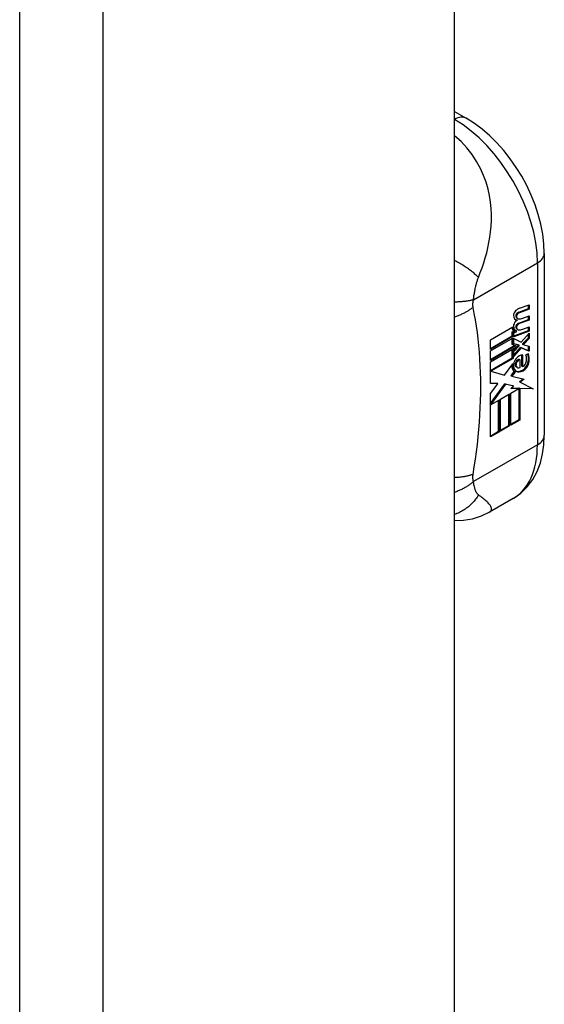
# Model space of a CAD drawing. Header units: inches. Extents: x 435.6 to 512.6, y 167.3 to 237.6.
# Tile 70 of 115: x 511.7 to 512.6, y 179.9 to 181.6. Entities that reach past the tile are written whole.
import ezdxf

# ---------------------------------------------------------------- set-up
doc = ezdxf.new("R2010")
doc.units = ezdxf.units.IN
doc.header["$MEASUREMENT"] = 0
doc.layers.add('Visible Edges(ANSI)', color=7, linetype='Continuous', lineweight=25)
doc.layers.add('Visible Tangent Edges(ANSI)', color=7, linetype='Continuous', lineweight=25)

msp = doc.modelspace()

# ---------------------------------------------------------------- linework, layer by layer
at = {"layer": 'Visible Edges(ANSI)'}
for p, q in [((512.4337, 167.8258), (512.4337, 193.6628)), ((512.4337, 181.4075), (512.4535, 181.3961)), ((512.5846, 181.1691), (512.5846, 180.8633)), ((512.5416, 181.0702), (512.5579, 181.0762)), ((512.5593, 181.0754), (512.543, 181.0694)), ((512.5431, 181.0769), (512.5593, 181.0826)), ((512.5579, 181.0762), (512.5579, 181.0821)), ((512.5593, 181.0754), (512.5579, 181.0762)), ((512.5593, 181.0826), (512.5593, 181.0754)), ((512.5393, 181.0567), (512.5379, 181.0576)), ((512.5397, 181.0595), (512.5383, 181.0603)), ((512.5416, 181.0519), (512.5579, 181.0579)), ((512.5593, 181.0571), (512.543, 181.0511)), ((512.5487, 181.0604), (512.5593, 181.0643)), ((512.5579, 181.0579), (512.5579, 181.0638)), ((512.5593, 181.0571), (512.5579, 181.0579)), ((512.5593, 181.0643), (512.5593, 181.0571)), ((512.4941, 181.024), (512.5316, 181.0456)), ((512.5308, 181.0373), (512.5337, 181.0386)), ((512.5308, 181.0305), (512.5308, 181.0373)), ((512.5322, 181.0364), (512.5308, 181.0373)), ((512.5351, 181.0378), (512.5322, 181.0364)), ((512.5335, 181.0304), (512.5579, 181.0394)), ((512.5349, 181.0379), (512.5335, 181.0387)), ((512.5593, 181.0386), (512.5335, 181.0291)), ((512.5335, 181.0353), (512.5381, 181.0374)), ((512.5381, 181.039), (512.5366, 181.0398)), ((512.5381, 181.0374), (512.5381, 181.039)), ((512.5397, 181.0412), (512.5383, 181.042)), ((512.5487, 181.0419), (512.5593, 181.0458)), ((512.5579, 181.0394), (512.5579, 181.0453)), ((512.5593, 181.0386), (512.5579, 181.0394)), ((512.5593, 181.0458), (512.5593, 181.0386)), ((512.4941, 181.0094), (512.5308, 181.0305)), ((512.5322, 181.0297), (512.4941, 181.0078)), ((512.4941, 181.0055), (512.5322, 181.0274)), ((512.4941, 181.0078), (512.4941, 181.024)), ((512.5322, 181.0297), (512.5308, 181.0305)), ((512.5308, 181.0162), (512.5308, 181.0266)), ((512.5322, 181.0364), (512.5322, 181.0297)), ((512.5322, 181.0274), (512.5322, 181.0154)), ((512.5335, 181.0291), (512.5335, 181.0353)), ((512.5335, 181.0259), (512.546, 181.0199)), ((512.5335, 181.017), (512.5335, 181.0259)), ((512.546, 181.0199), (512.5593, 181.0349)), ((512.5487, 181.0175), (512.5579, 181.0269)), ((512.5593, 181.026), (512.5501, 181.0167)), ((512.5579, 181.0269), (512.5579, 181.0333)), ((512.5593, 181.026), (512.5579, 181.0269)), ((512.5593, 181.0349), (512.5593, 181.026)), ((512.4941, 180.9909), (512.5351, 181.0146)), ((512.5371, 181.0141), (512.4941, 180.9893)), ((512.4941, 180.987), (512.5405, 181.0138)), ((512.4941, 180.9893), (512.4941, 181.0055)), ((512.5322, 181.0154), (512.5308, 181.0162)), ((512.5308, 181.0057), (512.5358, 181.011)), ((512.5308, 180.9934), (512.5308, 181.0057)), ((512.5322, 181.0049), (512.5308, 181.0057)), ((512.5322, 181.0154), (512.5371, 181.0141)), ((512.5405, 181.0138), (512.5322, 181.0049)), ((512.5322, 181.0049), (512.5322, 180.9926)), ((512.5335, 181.0175), (512.5408, 181.0155)), ((512.5422, 181.0147), (512.5335, 181.017)), ((512.5335, 181.0043), (512.5422, 181.0136)), ((512.5335, 180.998), (512.5447, 181.0111)), ((512.5461, 181.0103), (512.5335, 180.9955)), ((512.5335, 180.9955), (512.5335, 181.0043)), ((512.5422, 181.0147), (512.5408, 181.0155)), ((512.5422, 181.0136), (512.5422, 181.0147)), ((512.5461, 181.0103), (512.5447, 181.0111)), ((512.5447, 181.0111), (512.5579, 181.0053)), ((512.5593, 181.0045), (512.5461, 181.0103)), ((512.5487, 181.0162), (512.5487, 181.0175)), ((512.5501, 181.0167), (512.5487, 181.0175)), ((512.5501, 181.0153), (512.5487, 181.0162)), ((512.5501, 181.0167), (512.5501, 181.0153)), ((512.5501, 181.0153), (512.5593, 181.0133)), ((512.5579, 181.0053), (512.5579, 181.0136)), ((512.5593, 181.0045), (512.5579, 181.0053)), ((512.5593, 181.0133), (512.5593, 181.0045)), ((512.4941, 180.9723), (512.5308, 180.9934)), ((512.5322, 180.9926), (512.4947, 180.971)), ((512.5322, 180.9926), (512.5308, 180.9934)), ((512.5439, 180.9902), (512.5424, 180.991)), ((512.5439, 180.9771), (512.5439, 180.9902)), ((512.5467, 180.9795), (512.5467, 180.9985)), ((512.5481, 180.9987), (512.5481, 180.9787)), ((512.5538, 180.9983), (512.558, 181.0008)), ((512.4941, 180.9506), (512.4941, 180.987)), ((512.4947, 180.971), (512.4941, 180.9714)), ((512.4947, 180.971), (512.5178, 180.9644)), ((512.5178, 180.9644), (512.5318, 180.9837)), ((512.5392, 180.977), (512.5378, 180.9779)), ((512.5481, 180.9787), (512.5467, 180.9795)), ((512.5288, 180.9635), (512.5342, 180.9704)), ((512.5302, 180.9627), (512.5288, 180.9635)), ((512.5357, 180.9696), (512.5302, 180.9627)), ((512.5302, 180.9627), (512.551, 180.9575)), ((512.5357, 180.9696), (512.5342, 180.9704)), ((512.5429, 180.9534), (512.5491, 180.958)), ((512.551, 180.9575), (512.5443, 180.9526)), ((512.4941, 180.9513), (512.505, 180.9509)), ((512.5064, 180.9501), (512.4941, 180.9506)), ((512.4941, 180.9334), (512.5064, 180.9501)), ((512.4941, 180.9168), (512.5183, 180.9499)), ((512.5197, 180.9491), (512.4944, 180.9144)), ((512.5064, 180.9501), (512.505, 180.9509)), ((512.5197, 180.9491), (512.5183, 180.9499)), ((512.5183, 180.9499), (512.5315, 180.9468)), ((512.5329, 180.946), (512.5197, 180.9491)), ((512.5282, 180.9422), (512.5329, 180.946)), ((512.542, 180.9419), (512.5282, 180.9422)), ((512.5284, 180.934), (512.542, 180.9419)), ((512.5291, 180.943), (512.5406, 180.9427)), ((512.5329, 180.946), (512.5315, 180.9468)), ((512.542, 180.9419), (512.5406, 180.9427)), ((512.5422, 180.8898), (512.5422, 180.9426)), ((512.5436, 180.9418), (512.5422, 180.9426)), ((512.5422, 180.9426), (512.5645, 180.9421)), ((512.5443, 180.9526), (512.5429, 180.9534)), ((512.5436, 180.9418), (512.5436, 180.889)), ((512.5661, 180.9412), (512.5436, 180.9418)), ((512.5443, 180.9526), (512.5661, 180.9412)), ((512.4941, 180.8605), (512.4941, 180.9334)), ((512.4944, 180.9144), (512.5092, 180.923)), ((512.5078, 180.87), (512.5078, 180.9222)), ((512.5092, 180.923), (512.5092, 180.8692)), ((512.5112, 180.9241), (512.5263, 180.9328)), ((512.5112, 180.8703), (512.5112, 180.9241)), ((512.5249, 180.8798), (512.5249, 180.932)), ((512.5263, 180.9328), (512.5263, 180.879)), ((512.5284, 180.8803), (512.5284, 180.934)), ((512.4944, 180.9144), (512.4941, 180.9146)), ((512.5284, 180.8819), (512.5422, 180.8898)), ((512.5436, 180.889), (512.5284, 180.8803)), ((512.5436, 180.889), (512.5422, 180.8898)), ((512.5112, 180.8719), (512.5249, 180.8798)), ((512.5263, 180.879), (512.5112, 180.8703)), ((512.5263, 180.879), (512.5249, 180.8798)), ((512.4941, 180.8621), (512.5078, 180.87)), ((512.5092, 180.8692), (512.4941, 180.8605)), ((512.5092, 180.8692), (512.5078, 180.87)), ((512.5321, 180.7569), (512.4923, 180.7339))]:
    msp.add_line(p, q, dxfattribs=at)
at = {"layer": 'Visible Edges(ANSI)', "flags": 128}
for points in [[(512.5846, 181.1691), (512.584, 181.1852), (512.582, 181.2016), (512.5788, 181.218), (512.5745, 181.2345), (512.5691, 181.2509), (512.5626, 181.2671), (512.5551, 181.2831), (512.5467, 181.2986), (512.5375, 181.3137), (512.5274, 181.3281), (512.5166, 181.3418), (512.5051, 181.3547), (512.493, 181.3667), (512.4803, 181.3777), (512.4672, 181.3875), (512.4535, 181.3961)], [(512.5321, 180.7569), (512.545, 180.7658), (512.5561, 180.7767), (512.5653, 180.7891), (512.5726, 180.8026), (512.578, 180.817), (512.5818, 180.832), (512.5839, 180.8475), (512.5846, 180.8633)], [(512.4923, 180.7339), (512.4784, 180.7272), (512.4637, 180.7225), (512.4487, 180.7199), (512.4337, 180.7195)]]:
    msp.add_lwpolyline(points, dxfattribs=at)
at = {"layer": 'Visible Edges(ANSI)'}
for centre, major_axis, start_param, end_param in [((512.5378, 181.0679), (0.00349, 0.00607), 1.10591, 2.348655), ((512.5405, 181.06), (0.0096, 0.0166), 0.591478, 1.10591), ((512.5406, 181.063), (0.00409, 0.00711), 0.608795, 1.194468), ((512.5444, 181.0717), (-0.0082, -0.0142), 5.490247, 6.612005), ((512.5376, 181.0498), (0.00337, 0.00586), 1.080045, 2.345144), ((512.543, 181.0725), (-0.0082, -0.0142), 0.086325, 0.32882), ((512.5402, 181.0416), (0.0096, 0.0166), 0.846591, 1.080045), ((512.5394, 181.0655), (0.002, 0.00347), 1.194468, 2.460773), ((512.5425, 181.0676), (-0.00419, -0.00728), 5.602365, 6.283185), ((512.5408, 181.0646), (-0.002, -0.00347), 4.33606, 5.602365), ((512.5439, 181.0668), (-0.00419, -0.00728), 5.602365, 6.501309), ((512.542, 181.0622), (-0.00409, -0.00711), 3.750388, 4.33606), ((512.5522, 181.0874), (-0.0155, -0.0269), 0.234705, 0.623342), ((512.5415, 181.0526), (-0.008, -0.0139), 5.599531, 6.283185), ((512.5429, 181.0518), (-0.008, -0.0139), 5.474827, 6.308913), ((512.5442, 181.0535), (-0.008, -0.0139), 5.486737, 6.497871), ((512.5427, 181.0543), (-0.008, -0.0139), 0.088333, 0.214686), ((512.5394, 181.0471), (0.002, 0.00347), 1.194614, 2.459504), ((512.5425, 181.0493), (-0.00419, -0.00728), 5.601097, 6.283185), ((512.5408, 181.0463), (-0.002, -0.00347), 4.336206, 5.601097), ((512.5439, 181.0485), (-0.00419, -0.00728), 5.601097, 6.50115), ((512.5406, 181.0447), (0.00409, 0.00711), 0.608932, 1.194614), ((512.542, 181.0439), (-0.00409, -0.00711), 3.750524, 4.336206), ((512.5525, 181.069), (-0.0155, -0.0269), 0.217964, 0.608932), ((512.5403, 180.9866), (0.00506, 0.00878), 1.199629, 2.268394), ((512.5403, 180.9852), (0.00318, 0.00552), 0.285255, 1.676465), ((512.5427, 180.9815), (0.0094, 0.0163), 0.3673, 1.199629), ((512.5417, 180.9844), (0.00318, 0.00552), 0.285255, 1.676465), ((512.5484, 180.9837), (0.0066, 0.0114), 3.865099, 5.348557), ((512.5404, 180.9842), (0.0102, 0.0177), 5.053908, 5.889616), ((512.5293, 180.976), (0.0202, 0.0351), 5.348557, 5.747216), ((512.5307, 180.9752), (-0.0202, -0.0351), 2.206964, 2.656801), ((512.5456, 180.9893), (-0.011, -0.0191), 5.44239, 6.249461), ((512.547, 180.9885), (-0.011, -0.0191), 5.27034, 6.249461), ((512.547, 180.9885), (-0.0099, -0.0173), 5.328451, 6.266738), ((512.5408, 180.985), (-0.00364, -0.00633), 4.818058, 5.834093), ((512.5434, 180.9876), (-0.00559, -0.00971), 5.834093, 6.283185), ((512.5489, 180.995), (-0.0132, -0.023), 0.05511, 0.723506), ((512.5422, 180.9842), (-0.00364, -0.00633), 4.818058, 5.834093), ((512.5504, 180.9942), (-0.0132, -0.023), 6.266738, 7.006692), ((512.5448, 180.9867), (-0.00559, -0.00971), 5.834093, 6.944434), ((512.5494, 180.9845), (0.00319, 0.00555), 3.637533, 5.053908), ((512.5498, 180.9829), (-0.0066, -0.0114), 0.723506, 2.206964)]:
    msp.add_ellipse(centre, major_axis=major_axis, ratio=0.578093, start_param=start_param, end_param=end_param, dxfattribs=at)
at = {"layer": 'Visible Tangent Edges(ANSI)'}
for p, q in [((511.7033, 167.3902), (511.7033, 193.3228)), ((511.8433, 167.3902), (511.8433, 193.3228)), ((512.4337, 181.3943), (512.4339, 181.3942)), ((512.4339, 181.3942), (512.4337, 181.3941)), ((512.4656, 181.0912), (512.5731, 181.1531)), ((512.5731, 181.1531), (512.5731, 180.8473)), ((512.543, 181.0694), (512.5416, 181.0702)), ((512.538, 181.0627), (512.5366, 181.0635)), ((512.5397, 181.067), (512.5383, 181.0678)), ((512.538, 181.0444), (512.5366, 181.0452)), ((512.5397, 181.0487), (512.5383, 181.0495)), ((512.543, 181.0511), (512.5416, 181.0519)), ((512.559, 180.9866), (512.5576, 180.9874)), ((512.5374, 180.9794), (512.5359, 180.9802)), ((512.5382, 180.9856), (512.5368, 180.9864)), ((512.5492, 180.9719), (512.5478, 180.9727)), ((512.5731, 180.8473), (512.4656, 180.7854))]:
    msp.add_line(p, q, dxfattribs=at)
at = {"layer": 'Visible Tangent Edges(ANSI)', "flags": 128}
for points in [[(512.474, 181.1286), (512.4771, 181.1367), (512.4801, 181.1449), (512.4829, 181.1532), (512.4854, 181.1615), (512.4878, 181.1699), (512.4899, 181.1785), (512.4917, 181.1873), (512.4933, 181.1962), (512.4945, 181.2054), (512.4954, 181.2148), (512.4959, 181.2245), (512.4959, 181.2344), (512.4954, 181.2447), (512.4943, 181.2552), (512.4926, 181.2661), (512.4901, 181.2772), (512.4868, 181.2886), (512.4826, 181.3002), (512.4773, 181.3119), (512.4709, 181.3236), (512.4634, 181.3352), (512.4546, 181.3464), (512.4447, 181.3569), (512.4337, 181.3664)], [(512.474, 181.1286), (512.4729, 181.1298), (512.4718, 181.1309), (512.4705, 181.1321), (512.4693, 181.1332), (512.4679, 181.1344), (512.4666, 181.1356), (512.4651, 181.1368), (512.4636, 181.138), (512.4621, 181.1392), (512.4605, 181.1405), (512.4588, 181.1417), (512.4571, 181.1429), (512.4554, 181.1442), (512.4536, 181.1454), (512.4518, 181.1466), (512.4499, 181.1478), (512.448, 181.1491), (512.4461, 181.1503), (512.4441, 181.1515), (512.4421, 181.1527), (512.44, 181.1539), (512.4379, 181.155), (512.4358, 181.1562), (512.4337, 181.1573)], [(512.4656, 181.0912), (512.4658, 181.0929), (512.466, 181.0946), (512.4662, 181.0963), (512.4665, 181.0981), (512.4668, 181.0998), (512.4671, 181.1016), (512.4674, 181.1033), (512.4677, 181.1051), (512.468, 181.1068), (512.4683, 181.1086), (512.4687, 181.1103), (512.4691, 181.1121), (512.4694, 181.1137), (512.4698, 181.1152), (512.4702, 181.1166), (512.4706, 181.118), (512.4709, 181.1194), (512.4713, 181.1208), (512.4718, 181.1222), (512.4722, 181.1235), (512.4726, 181.1248), (512.4731, 181.1261), (512.4736, 181.1274), (512.474, 181.1286)], [(512.4656, 181.0912), (512.4645, 181.0909), (512.4635, 181.0906), (512.4624, 181.0904), (512.4613, 181.0901), (512.4601, 181.0899), (512.459, 181.0896), (512.4578, 181.0894), (512.4565, 181.0892), (512.4553, 181.089), (512.454, 181.0888), (512.4527, 181.0886), (512.4514, 181.0884), (512.45, 181.0883), (512.4487, 181.0881), (512.4473, 181.088), (512.4458, 181.0878), (512.4444, 181.0877), (512.4429, 181.0876), (512.4414, 181.0875), (512.4399, 181.0874), (512.4384, 181.0873), (512.4369, 181.0873), (512.4353, 181.0872), (512.4337, 181.0872)], [(512.4651, 181.0784), (512.465, 181.0788), (512.4649, 181.0793), (512.4649, 181.0798), (512.4648, 181.0802), (512.4648, 181.0807), (512.4648, 181.0812), (512.4647, 181.0817), (512.4647, 181.0822), (512.4647, 181.0827), (512.4647, 181.0832), (512.4647, 181.0837), (512.4647, 181.0842), (512.4647, 181.0848), (512.4648, 181.0853), (512.4648, 181.0859), (512.4649, 181.0864), (512.4649, 181.087), (512.465, 181.0876), (512.4651, 181.0881), (512.4651, 181.0887), (512.4652, 181.0893), (512.4653, 181.0899), (512.4654, 181.0905), (512.4656, 181.0912)], [(512.4651, 181.0784), (512.4641, 181.0776), (512.463, 181.0768), (512.4619, 181.076), (512.4608, 181.0752), (512.4597, 181.0745), (512.4585, 181.0737), (512.4574, 181.073), (512.4562, 181.0722), (512.4549, 181.0715), (512.4537, 181.0708), (512.4524, 181.0701), (512.4511, 181.0694), (512.4498, 181.0687), (512.4484, 181.068), (512.447, 181.0673), (512.4456, 181.0667), (512.4442, 181.066), (512.4428, 181.0654), (512.4413, 181.0648), (512.4398, 181.0642), (512.4383, 181.0636), (512.4368, 181.0631), (512.4353, 181.0625), (512.4337, 181.062)], [(512.4651, 180.7977), (512.467, 180.8103), (512.4689, 180.823), (512.4707, 180.8356), (512.4722, 180.8481), (512.4735, 180.8606), (512.4747, 180.873), (512.4757, 180.8853), (512.4765, 180.8975), (512.4771, 180.9096), (512.4776, 180.9217), (512.4779, 180.9336), (512.478, 180.9454), (512.4779, 180.9572), (512.4776, 180.9688), (512.4771, 180.9803), (512.4765, 180.9917), (512.4757, 181.003), (512.4747, 181.0141), (512.4735, 181.0252), (512.4722, 181.0361), (512.4707, 181.0468), (512.4689, 181.0574), (512.467, 181.0679), (512.4651, 181.0784)], [(512.4651, 180.7977), (512.4641, 180.7973), (512.463, 180.7969), (512.4619, 180.7966), (512.4608, 180.7962), (512.4597, 180.7959), (512.4585, 180.7956), (512.4574, 180.7953), (512.4562, 180.795), (512.4549, 180.7947), (512.4537, 180.7944), (512.4524, 180.7942), (512.4511, 180.7939), (512.4498, 180.7937), (512.4484, 180.7935), (512.447, 180.7933), (512.4456, 180.7931), (512.4442, 180.7929), (512.4428, 180.7928), (512.4413, 180.7926), (512.4398, 180.7925), (512.4383, 180.7924), (512.4368, 180.7923), (512.4353, 180.7922), (512.4337, 180.7922)], [(512.4656, 180.7854), (512.4654, 180.7859), (512.4653, 180.7864), (512.4652, 180.7868), (512.4651, 180.7873), (512.4651, 180.7878), (512.465, 180.7883), (512.4649, 180.7888), (512.4649, 180.7894), (512.4648, 180.7899), (512.4648, 180.7904), (512.4647, 180.7909), (512.4647, 180.7914), (512.4647, 180.7919), (512.4647, 180.7924), (512.4647, 180.7929), (512.4647, 180.7934), (512.4647, 180.7939), (512.4648, 180.7944), (512.4648, 180.795), (512.4648, 180.7955), (512.4649, 180.796), (512.4649, 180.7966), (512.465, 180.7971), (512.4651, 180.7977)], [(512.4656, 180.7854), (512.4645, 180.7845), (512.4635, 180.7836), (512.4624, 180.7827), (512.4613, 180.7819), (512.4601, 180.781), (512.459, 180.7802), (512.4578, 180.7793), (512.4565, 180.7785), (512.4553, 180.7777), (512.454, 180.7769), (512.4527, 180.7761), (512.4514, 180.7753), (512.45, 180.7746), (512.4487, 180.7738), (512.4473, 180.7731), (512.4458, 180.7724), (512.4444, 180.7717), (512.4429, 180.771), (512.4414, 180.7704), (512.4399, 180.7697), (512.4384, 180.7691), (512.4369, 180.7685), (512.4353, 180.768), (512.4337, 180.7674)], [(512.474, 180.7632), (512.4736, 180.7636), (512.4731, 180.7641), (512.4726, 180.7645), (512.4722, 180.765), (512.4718, 180.7656), (512.4713, 180.7661), (512.4709, 180.7668), (512.4706, 180.7674), (512.4702, 180.7681), (512.4698, 180.7688), (512.4694, 180.7696), (512.4691, 180.7705), (512.4687, 180.7716), (512.4683, 180.7726), (512.468, 180.7737), (512.4677, 180.7748), (512.4674, 180.776), (512.4671, 180.7772), (512.4668, 180.7785), (512.4665, 180.7798), (512.4662, 180.7812), (512.466, 180.7825), (512.4658, 180.784), (512.4656, 180.7854)], [(512.474, 180.7632), (512.4729, 180.7614), (512.4718, 180.7596), (512.4705, 180.7579), (512.4693, 180.7561), (512.4679, 180.7544), (512.4666, 180.7527), (512.4651, 180.7511), (512.4636, 180.7494), (512.4621, 180.7479), (512.4605, 180.7463), (512.4588, 180.7448), (512.4571, 180.7433), (512.4554, 180.7419), (512.4536, 180.7406), (512.4518, 180.7393), (512.4499, 180.738), (512.448, 180.7368), (512.4461, 180.7357), (512.4441, 180.7346), (512.4421, 180.7336), (512.44, 180.7326), (512.4379, 180.7317), (512.4358, 180.7309), (512.4337, 180.7302)], [(512.4923, 180.7339), (512.4935, 180.7348), (512.4945, 180.7357), (512.4952, 180.7367), (512.4957, 180.7377), (512.4959, 180.7388), (512.4959, 180.7399), (512.4958, 180.7411), (512.4955, 180.7422), (512.495, 180.7434), (512.4944, 180.7446), (512.4936, 180.7458), (512.4927, 180.7471), (512.4916, 180.7483), (512.4905, 180.7496), (512.4892, 180.7508), (512.4879, 180.7521), (512.4864, 180.7534), (512.4849, 180.7547), (512.4833, 180.7561), (512.4816, 180.7574), (512.4798, 180.7588), (512.4779, 180.7603), (512.476, 180.7618), (512.474, 180.7632)]]:
    msp.add_lwpolyline(points, dxfattribs=at)
at = {"layer": 'Visible Tangent Edges(ANSI)'}
for centre, major_axis, ratio, start_param, end_param in [((512.4339, 181.362), (0.0196, 0.0341), 0.578093, 0, 0.783464), ((512.4339, 181.2332), (0.0982, -0.1706), 0.578093, 0.787332, 2.358128), ((512.5452, 181.1691), (0.0394, 0), 0.575862, 5.497787, 6.283185), ((512.5452, 180.8633), (0.0394, 0), 0.575862, 5.497787, 6.283185), ((512.4339, 180.9275), (0.0982, -0.1706), 0.578093, 0, 0.787332)]:
    msp.add_ellipse(centre, major_axis=major_axis, ratio=ratio, start_param=start_param, end_param=end_param, dxfattribs=at)

doc.saveas('drawing.dxf')
